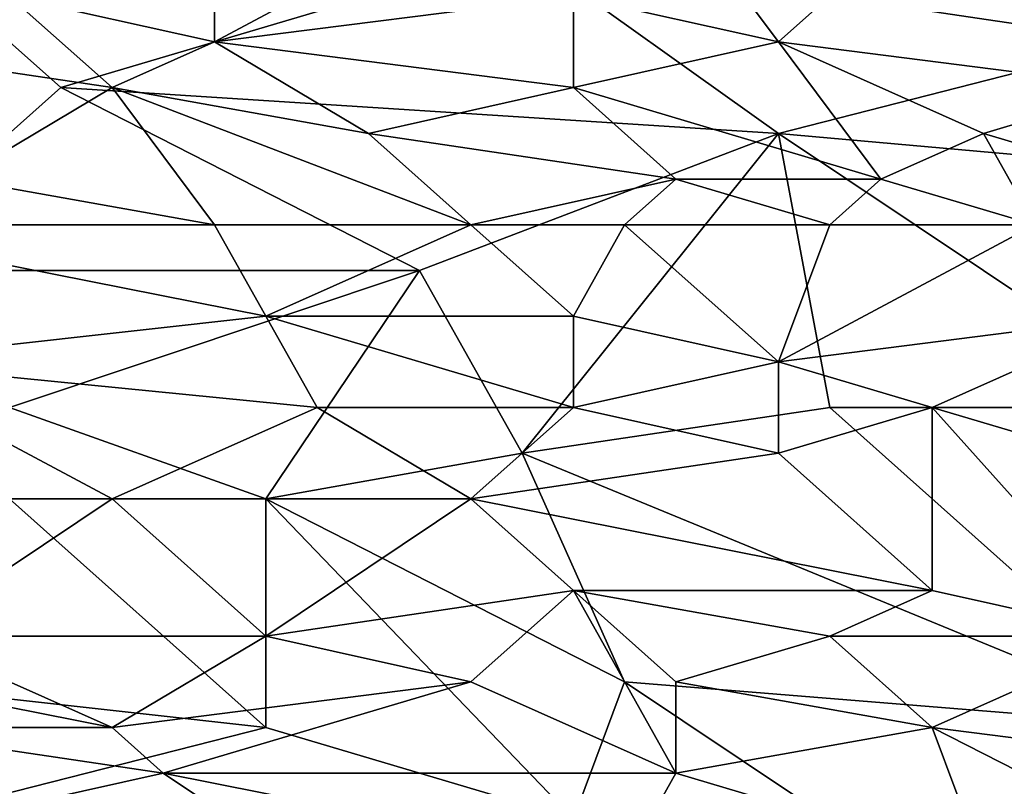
# Model space of a CAD drawing. Extents: x -1.05 to 1.05, y -0.36 to 0.36.
# Tile 145 of 226: x 0.6 to 0.71, y -0.3 to -0.21. Entities that reach past the tile are written whole.
import ezdxf

# ---------------------------------------------------------------- set-up
doc = ezdxf.new("R2010")
doc.units = 0

msp = doc.modelspace()

# ---------------------------------------------------------------- linework, layer by layer
for points in [[(0.68545, -0.21678, 0.41446), (0.70849, -0.19625, 0.41389), (0.67393, -0.20138, 0.41546)], [(0.68545, -0.21678, 0.41446), (0.72576, -0.22191, 0.41188), (0.70849, -0.19625, 0.41389)], [(0.72576, -0.22191, 0.41188), (0.72576, -0.20651, 0.41252), (0.70849, -0.19625, 0.41389)], [(0.6221, -0.21678, 0.41652), (0.6221, -0.20138, 0.41707), (0.59906, -0.21165, 0.4172)], [(0.66241, -0.21165, 0.41559), (0.65089, -0.20138, 0.41626), (0.6221, -0.21678, 0.41652)], [(0.6221, -0.21678, 0.41652), (0.65089, -0.20138, 0.41626), (0.6221, -0.20138, 0.41707)], [(0.65665, -0.20651, 0.26168), (0.72576, -0.20138, 0.26148), (0.72576, -0.21678, 0.26181)], [(0.66241, -0.21165, 0.41559), (0.68545, -0.21678, 0.41446), (0.67393, -0.20138, 0.41546)], [(0.58178, -0.24245, 0.26286), (0.58754, -0.20651, 0.26174), (0.60482, -0.22191, 0.2621)], [(0.60482, -0.22191, 0.2621), (0.58754, -0.20651, 0.26174), (0.65665, -0.20651, 0.26168)], [(0.60482, -0.22191, 0.2621), (0.65665, -0.20651, 0.26168), (0.68545, -0.22705, 0.26215)], [(0.68545, -0.22705, 0.26215), (0.65665, -0.20651, 0.26168), (0.72576, -0.21678, 0.26181)], [(0.57602, -0.21678, 0.41725), (0.61058, -0.22191, 0.41644), (0.59906, -0.21165, 0.4172)], [(0.61058, -0.22191, 0.41644), (0.6221, -0.21678, 0.41652), (0.59906, -0.21165, 0.4172)], [(0.6221, -0.21678, 0.41652), (0.66241, -0.22191, 0.41508), (0.66241, -0.21165, 0.41559)], [(0.66241, -0.22191, 0.41508), (0.68545, -0.21678, 0.41446), (0.66241, -0.21165, 0.41559)], [(0.57602, -0.21678, 0.41725), (0.5933, -0.23218, 0.41574), (0.61058, -0.22191, 0.41644)], [(0.61058, -0.22191, 0.41644), (0.63938, -0.22705, 0.4154), (0.6221, -0.21678, 0.41652)], [(0.63938, -0.22705, 0.4154), (0.66241, -0.22191, 0.41508), (0.6221, -0.21678, 0.41652)], [(0.69697, -0.23218, 0.41288), (0.68545, -0.21678, 0.41446), (0.66241, -0.22191, 0.41508)], [(0.68545, -0.22705, 0.26215), (0.72576, -0.21678, 0.26181), (0.74304, -0.23218, 0.26225)], [(0.69697, -0.23218, 0.41288), (0.70849, -0.22705, 0.4127), (0.68545, -0.21678, 0.41446)], [(0.70849, -0.22705, 0.4127), (0.72576, -0.22191, 0.41188), (0.68545, -0.21678, 0.41446)], [(0.58178, -0.24245, 0.26286), (0.60482, -0.22191, 0.2621), (0.64513, -0.24245, 0.26277)], [(0.6221, -0.23731, 0.41471), (0.61058, -0.22191, 0.41644), (0.5933, -0.23218, 0.41574)], [(0.60482, -0.22191, 0.2621), (0.68545, -0.22705, 0.26215), (0.64513, -0.24245, 0.26277)], [(0.65089, -0.23731, 0.41406), (0.63938, -0.22705, 0.4154), (0.61058, -0.22191, 0.41644)], [(0.6221, -0.23731, 0.41471), (0.65089, -0.23731, 0.41406), (0.61058, -0.22191, 0.41644)], [(0.63938, -0.22705, 0.4154), (0.67393, -0.23218, 0.41389), (0.66241, -0.22191, 0.41508)], [(0.67393, -0.23218, 0.41389), (0.69697, -0.23218, 0.41288), (0.66241, -0.22191, 0.41508)], [(0.70849, -0.22705, 0.4127), (0.74304, -0.23731, 0.40945), (0.72576, -0.22191, 0.41188)], [(0.65089, -0.23731, 0.41406), (0.67393, -0.23218, 0.41389), (0.63938, -0.22705, 0.4154)], [(0.65665, -0.26298, 0.26373), (0.64513, -0.24245, 0.26277), (0.68545, -0.22705, 0.26215)], [(0.65665, -0.26298, 0.26373), (0.68545, -0.22705, 0.26215), (0.69121, -0.25785, 0.26337)], [(0.73152, -0.25785, 0.26332), (0.68545, -0.22705, 0.26215), (0.74304, -0.23218, 0.26225)], [(0.73152, -0.25785, 0.26332), (0.69121, -0.25785, 0.26337), (0.68545, -0.22705, 0.26215)], [(0.71425, -0.23731, 0.4115), (0.70849, -0.22705, 0.4127), (0.69697, -0.23218, 0.41288)], [(0.71425, -0.23731, 0.4115), (0.74304, -0.23731, 0.40945), (0.70849, -0.22705, 0.4127)], [(0.57602, -0.23731, 0.41527), (0.6221, -0.23731, 0.41471), (0.5933, -0.23218, 0.41574)], [(0.66817, -0.23731, 0.41356), (0.67393, -0.23218, 0.41389), (0.65089, -0.23731, 0.41406)], [(0.66817, -0.23731, 0.41356), (0.69121, -0.23731, 0.41264), (0.67393, -0.23218, 0.41389)], [(0.69121, -0.23731, 0.41264), (0.69697, -0.23218, 0.41288), (0.67393, -0.23218, 0.41389)], [(0.69121, -0.23731, 0.41264), (0.71425, -0.23731, 0.4115), (0.69697, -0.23218, 0.41288)], [(0.62786, -0.24758, 0.41312), (0.6221, -0.23731, 0.41471), (0.57602, -0.23731, 0.41527)], [(0.58178, -0.25271, 0.41265), (0.62786, -0.24758, 0.41312), (0.57602, -0.23731, 0.41527)], [(0.62786, -0.24758, 0.41312), (0.65089, -0.23731, 0.41406), (0.6221, -0.23731, 0.41471)], [(0.62786, -0.24758, 0.41312), (0.66241, -0.24758, 0.41236), (0.65089, -0.23731, 0.41406)], [(0.66241, -0.24758, 0.41236), (0.66817, -0.23731, 0.41356), (0.65089, -0.23731, 0.41406)], [(0.66241, -0.24758, 0.41236), (0.68545, -0.25271, 0.41081), (0.66817, -0.23731, 0.41356)], [(0.66817, -0.23731, 0.41356), (0.68545, -0.25271, 0.41081), (0.69121, -0.23731, 0.41264)], [(0.68545, -0.25271, 0.41081), (0.72576, -0.24758, 0.40968), (0.71425, -0.23731, 0.4115)], [(0.69121, -0.23731, 0.41264), (0.68545, -0.25271, 0.41081), (0.71425, -0.23731, 0.4115)], [(0.59906, -0.25785, 0.26353), (0.58178, -0.24245, 0.26286), (0.64513, -0.24245, 0.26277)], [(0.62786, -0.26811, 0.26407), (0.59906, -0.25785, 0.26353), (0.64513, -0.24245, 0.26277)], [(0.62786, -0.26811, 0.26407), (0.64513, -0.24245, 0.26277), (0.65665, -0.26298, 0.26373)], [(0.63362, -0.25785, 0.41117), (0.62786, -0.24758, 0.41312), (0.58178, -0.25271, 0.41265)], [(0.66241, -0.25785, 0.41061), (0.66241, -0.24758, 0.41236), (0.62786, -0.24758, 0.41312)], [(0.66241, -0.25785, 0.41061), (0.62786, -0.24758, 0.41312), (0.63362, -0.25785, 0.41117)], [(0.66241, -0.25785, 0.41061), (0.68545, -0.25271, 0.41081), (0.66241, -0.24758, 0.41236)], [(0.70273, -0.25785, 0.40934), (0.72576, -0.24758, 0.40968), (0.68545, -0.25271, 0.41081)], [(0.70273, -0.25785, 0.40934), (0.72001, -0.26298, 0.40772), (0.72576, -0.24758, 0.40968)], [(0.56451, -0.26811, 0.40928), (0.61058, -0.26811, 0.40921), (0.58178, -0.25271, 0.41265)], [(0.58178, -0.25271, 0.41265), (0.61058, -0.26811, 0.40921), (0.63362, -0.25785, 0.41117)], [(0.68545, -0.26298, 0.40901), (0.68545, -0.25271, 0.41081), (0.66241, -0.25785, 0.41061)], [(0.68545, -0.26298, 0.40901), (0.70273, -0.25785, 0.40934), (0.68545, -0.25271, 0.41081)], [(0.62786, -0.26811, 0.26407), (0.59906, -0.26811, 0.26413), (0.59906, -0.25785, 0.26353)], [(0.61058, -0.26811, 0.40921), (0.65089, -0.26811, 0.40877), (0.63362, -0.25785, 0.41117)], [(0.65089, -0.26811, 0.40877), (0.66241, -0.25785, 0.41061), (0.63362, -0.25785, 0.41117)], [(0.65089, -0.26811, 0.40877), (0.68545, -0.26298, 0.40901), (0.66241, -0.25785, 0.41061)], [(0.65665, -0.26298, 0.26373), (0.69121, -0.25785, 0.26337), (0.73152, -0.29378, 0.2655)], [(0.70273, -0.27838, 0.40541), (0.70273, -0.25785, 0.40934), (0.68545, -0.26298, 0.40901)], [(0.69121, -0.25785, 0.26337), (0.73152, -0.25785, 0.26332), (0.73152, -0.29378, 0.2655)], [(0.72001, -0.26298, 0.40772), (0.70273, -0.25785, 0.40934), (0.72576, -0.28351, 0.40353)], [(0.72576, -0.28351, 0.40353), (0.70273, -0.25785, 0.40934), (0.70273, -0.27838, 0.40541)], [(0.66817, -0.28864, 0.26542), (0.62786, -0.26811, 0.26407), (0.65665, -0.26298, 0.26373)], [(0.70273, -0.27838, 0.40541), (0.68545, -0.26298, 0.40901), (0.65089, -0.26811, 0.40877)], [(0.66817, -0.28864, 0.26542), (0.65665, -0.26298, 0.26373), (0.73152, -0.29378, 0.2655)], [(0.58754, -0.28351, 0.40544), (0.61058, -0.26811, 0.40921), (0.56451, -0.26811, 0.40928)], [(0.58178, -0.28864, 0.26567), (0.59906, -0.26811, 0.26413), (0.62786, -0.29378, 0.26593)], [(0.58754, -0.28351, 0.40544), (0.62786, -0.28351, 0.40535), (0.61058, -0.26811, 0.40921)], [(0.62786, -0.29378, 0.26593), (0.59906, -0.26811, 0.26413), (0.62786, -0.26811, 0.26407)], [(0.62786, -0.28351, 0.40535), (0.65089, -0.26811, 0.40877), (0.61058, -0.26811, 0.40921)], [(0.62786, -0.28351, 0.40535), (0.66241, -0.27838, 0.40628), (0.65089, -0.26811, 0.40877)], [(0.66241, -0.30404, 0.26666), (0.62786, -0.26811, 0.26407), (0.66817, -0.28864, 0.26542)], [(0.62786, -0.29378, 0.26593), (0.62786, -0.26811, 0.26407), (0.66241, -0.30404, 0.26666)], [(0.66241, -0.27838, 0.40628), (0.70273, -0.27838, 0.40541), (0.65089, -0.26811, 0.40877)], [(0.65089, -0.28864, 0.40378), (0.66241, -0.27838, 0.40628), (0.62786, -0.28351, 0.40535)], [(0.67393, -0.29891, 0.40058), (0.66241, -0.27838, 0.40628), (0.65089, -0.28864, 0.40378)], [(0.67393, -0.29891, 0.40058), (0.67393, -0.28864, 0.40352), (0.66241, -0.27838, 0.40628)], [(0.66241, -0.27838, 0.40628), (0.69121, -0.28351, 0.40451), (0.70273, -0.27838, 0.40541)], [(0.67393, -0.28864, 0.40352), (0.69121, -0.28351, 0.40451), (0.66241, -0.27838, 0.40628)], [(0.69121, -0.28351, 0.40451), (0.72576, -0.28351, 0.40353), (0.70273, -0.27838, 0.40541)], [(0.58178, -0.29378, 0.40254), (0.61058, -0.29378, 0.40257), (0.55875, -0.28351, 0.40539)], [(0.55875, -0.28351, 0.40539), (0.61058, -0.29378, 0.40257), (0.58754, -0.28351, 0.40544)], [(0.61058, -0.29378, 0.40257), (0.62786, -0.28351, 0.40535), (0.58754, -0.28351, 0.40544)], [(0.61058, -0.29378, 0.40257), (0.65089, -0.28864, 0.40378), (0.62786, -0.28351, 0.40535)], [(0.70273, -0.29378, 0.40169), (0.69121, -0.28351, 0.40451), (0.67393, -0.28864, 0.40352)], [(0.69121, -0.28351, 0.40451), (0.70273, -0.29378, 0.40169), (0.72576, -0.28351, 0.40353)], [(0.74304, -0.29891, 0.39917), (0.72576, -0.28351, 0.40353), (0.70273, -0.29378, 0.40169)], [(0.58754, -0.30404, 0.26699), (0.58178, -0.28864, 0.26567), (0.62786, -0.29378, 0.26593)], [(0.61058, -0.29378, 0.40257), (0.61634, -0.29891, 0.40098), (0.65089, -0.28864, 0.40378)], [(0.67393, -0.29891, 0.40058), (0.65089, -0.28864, 0.40378), (0.61634, -0.29891, 0.40098)], [(0.71425, -0.31944, 0.26773), (0.66241, -0.30404, 0.26666), (0.66817, -0.28864, 0.26542)], [(0.71425, -0.31944, 0.26773), (0.66817, -0.28864, 0.26542), (0.73152, -0.29378, 0.2655)], [(0.67393, -0.28864, 0.40352), (0.67393, -0.29891, 0.40058), (0.70273, -0.29378, 0.40169)], [(0.61634, -0.29891, 0.40098), (0.61058, -0.29378, 0.40257), (0.58178, -0.29378, 0.40254)], [(0.61634, -0.29891, 0.40098), (0.58178, -0.29378, 0.40254), (0.5933, -0.30404, 0.39924)], [(0.58754, -0.30404, 0.26699), (0.62786, -0.29378, 0.26593), (0.66241, -0.30404, 0.26666)], [(0.70849, -0.30918, 0.39689), (0.70273, -0.29378, 0.40169), (0.67393, -0.29891, 0.40058)], [(0.70273, -0.29378, 0.40169), (0.74304, -0.31431, 0.39451), (0.74304, -0.29891, 0.39917)], [(0.70849, -0.30918, 0.39689), (0.74304, -0.31431, 0.39451), (0.70273, -0.29378, 0.40169)], [(0.5933, -0.30404, 0.39924), (0.63938, -0.31431, 0.39561), (0.61634, -0.29891, 0.40098)], [(0.66817, -0.30918, 0.39727), (0.67393, -0.29891, 0.40058), (0.61634, -0.29891, 0.40098)], [(0.63938, -0.31431, 0.39561), (0.66817, -0.30918, 0.39727), (0.61634, -0.29891, 0.40098)], [(0.66817, -0.30918, 0.39727), (0.70849, -0.30918, 0.39689), (0.67393, -0.29891, 0.40058)]]:
    msp.add_3dface(points)

doc.saveas('drawing.dxf')
